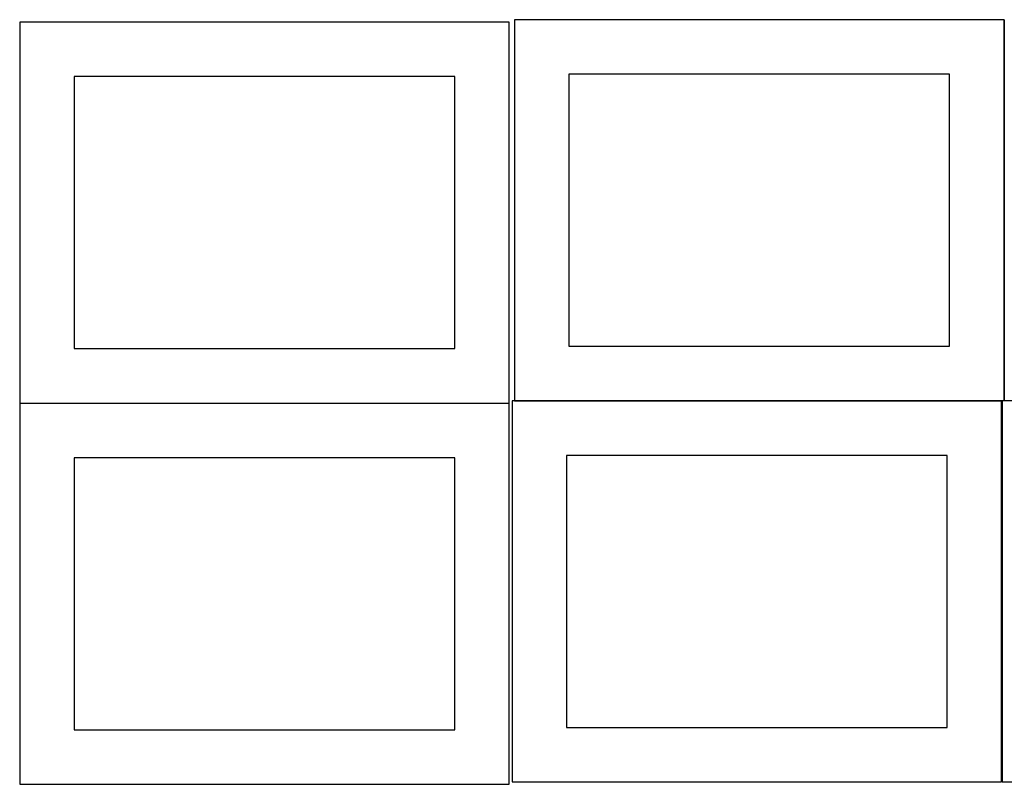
# Model space of a CAD drawing. Header units: millimetres. Extents: x 7 to 1243, y 7 to 2493.
# Tile 1 of 21: x 7 to 550, y 7 to 428. Entities that reach past the tile are written whole.
import ezdxf

# ---------------------------------------------------------------- set-up
doc = ezdxf.new("R2010")
doc.units = ezdxf.units.MM
doc.layers.add('COMMON', color=5, linetype='CONTINUOUS', true_color=0x0000ff)
doc.layers.add('CUT', color=7, linetype='CONTINUOUS', true_color=0x000000)

msp = doc.modelspace()

# ---------------------------------------------------------------- linework, layer by layer
at = {"layer": 'COMMON'}
for p, q in [((549.462863, 428.041933), (549.462863, 218.041933)), ((279.362863, 217.941932), (548.041929, 217.941932)), ((548.141929, 217.841932), (548.141929, 7.841932)), ((6.520933, 216.620967), (276.520933, 216.620967))]:
    msp.add_line(p, q, dxfattribs=at)
at = {"layer": 'CUT'}
for p, q in [((276.520933, 426.720968), (6.520933, 426.720968)), ((6.520933, 426.720968), (6.520933, 216.720968)), ((276.520933, 216.720968), (276.520933, 426.720968)), ((549.362863, 428.041933), (279.362863, 428.041933)), ((279.362863, 428.041933), (279.362863, 218.041933)), ((549.362863, 218.041933), (549.362863, 428.041933)), ((246.520933, 396.720968), (36.520933, 396.720968)), ((36.520933, 396.720968), (36.520933, 246.720968)), ((246.520933, 246.720968), (246.520933, 396.720968)), ((519.362863, 398.041933), (309.362863, 398.041933)), ((309.362863, 398.041933), (309.362863, 248.041933)), ((519.362863, 248.041933), (519.362863, 398.041933)), ((36.520933, 246.720968), (246.520933, 246.720968)), ((309.362863, 248.041933), (519.362863, 248.041933)), ((548.041929, 217.841932), (278.041929, 217.841932)), ((278.041929, 217.841932), (278.041929, 7.841932)), ((279.362863, 218.041933), (549.362863, 218.041933)), ((548.041929, 7.841932), (548.041929, 217.841932)), ((818.24193, 217.841932), (548.24193, 217.841932)), ((548.24193, 217.841932), (548.24193, 7.841932)), ((6.520933, 216.720968), (276.520933, 216.720968)), ((276.520933, 216.520967), (6.520933, 216.520967)), ((6.520933, 216.520967), (6.520933, 6.520967)), ((276.520933, 6.520967), (276.520933, 216.520967)), ((246.520933, 186.520967), (36.520933, 186.520967)), ((36.520933, 186.520967), (36.520933, 36.520967)), ((246.520933, 36.520967), (246.520933, 186.520967)), ((518.041929, 187.841932), (308.041929, 187.841932)), ((308.041929, 187.841932), (308.041929, 37.841932)), ((518.041929, 37.841932), (518.041929, 187.841932)), ((36.520933, 36.520967), (246.520933, 36.520967)), ((308.041929, 37.841932), (518.041929, 37.841932)), ((6.520933, 6.520967), (276.520933, 6.520967)), ((278.041929, 7.841932), (548.041929, 7.841932)), ((548.24193, 7.841932), (818.24193, 7.841932))]:
    msp.add_line(p, q, dxfattribs=at)

doc.saveas('drawing.dxf')
